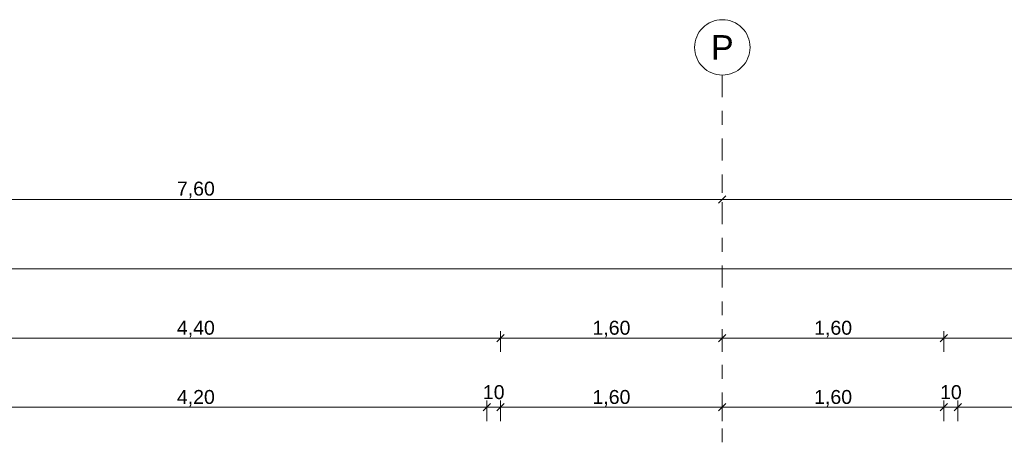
# Model space of a CAD drawing. Header units: metres. Extents: x -273 to 6, y -183 to 13.
# Tile 149 of 256: x -127.29 to -120.19, y 1.1 to 4.2. Entities that reach past the tile are written whole.
import ezdxf

# ---------------------------------------------------------------- set-up
doc = ezdxf.new("R2010")
doc.units = ezdxf.units.M
doc.header["$LTSCALE"] = 0.05
doc.header["$PDMODE"] = 1
doc.header["$PDSIZE"] = -2
doc.linetypes.add('Linienart-53', pattern=[5.291531, 3.175, -1.058062, 0.352704, -0.705764])
doc.layers.get('0').update_dxf_attribs({"lineweight": 25})
doc.layers.add('70 -71 Achsen- 1 Gebäudeachsen', color=7, linetype='Linienart-53', lineweight=18)
doc.layers.add('Keine', color=7, linetype='Continuous', lineweight=9)
doc.layers.add('70 -76 Bemaßung- 2 Allgemein', color=7, linetype='Continuous', lineweight=5, true_color=0x6666cc)
doc.styles.add('Arial', font='arial.ttf')
doc.dimstyles.new('k+k_klein', dxfattribs={"dimtxt": 0.100689, "dimasz": 0.05302, "dimexe": 0.05, "dimexo": 0.15, "dimgap": 0.005, "dimtad": 1, "dimdec": 3, "dimtxsty": 'Arial', "dimblk": 'VW_SLASH-2', "dimblk1": 'VW_SLASH-2', "dimblk2": 'VW_SLASH-2', "dimcen": 0, "dimdle": 0.025, "dimadec": 3, "dimazin": 0, "dimtfac": 0.75, "dimtdec": 3, "dimtix": 1, "dimtmove": 0, "dimatfit": 0, "dimldrblk": 'VW_FILLEDARROW', "dimfxl": 0.1, "dimfxlon": 1, "dimfrac": 2, "dimtolj": 1, "dimarcsym": 0})

# ---------------------------------------------------------------- blocks, each defined once
blk = doc.blocks.new('_Achsen (3D)')
at = {"layer": '70 -71 Achsen- 1 Gebäudeachsen', "transparency": 33554687}
blk.add_line((-122.221, 3.8), (-122.221, -46.172), dxfattribs=at)
at = {"color": 255, "transparency": 33554687}
blk.add_wipeout([(-122.221, 4.2), (-122.2014, 4.199), (-122.182, 4.1961), (-122.1629, 4.1913), (-122.1445, 4.1847), (-122.1267, 4.1763), (-122.1099, 4.1663), (-122.0941, 4.1546), (-122.0796, 4.1414), (-122.0664, 4.1268), (-122.0547, 4.1111), (-122.0446, 4.0942), (-122.0362, 4.0765), (-122.0296, 4.058), (-122.0248, 4.039), (-122.022, 4.0196), (-122.021, 4), (-122.022, 3.9804), (-122.0248, 3.9609), (-122.0296, 3.9419), (-122.0362, 3.9234), (-122.0446, 3.9057), (-122.0547, 3.8888), (-122.0664, 3.8731), (-122.0796, 3.8585), (-122.0941, 3.8454), (-122.1099, 3.8337), (-122.1267, 3.8236), (-122.1445, 3.8152), (-122.1629, 3.8086), (-122.182, 3.8038), (-122.2014, 3.8009), (-122.221, 3.8), (-122.2406, 3.8009), (-122.26, 3.8038), (-122.2791, 3.8086), (-122.2975, 3.8152), (-122.3153, 3.8236), (-122.3321, 3.8337), (-122.3479, 3.8454), (-122.3624, 3.8585), (-122.3756, 3.8731), (-122.3873, 3.8888), (-122.3974, 3.9057), (-122.4058, 3.9234), (-122.4124, 3.9419), (-122.4172, 3.9609), (-122.42, 3.9804), (-122.421, 4), (-122.42, 4.0196), (-122.4172, 4.039), (-122.4124, 4.058), (-122.4058, 4.0765), (-122.3974, 4.0942), (-122.3873, 4.1111), (-122.3756, 4.1268), (-122.3624, 4.1414), (-122.3479, 4.1546), (-122.3321, 4.1663), (-122.3153, 4.1763), (-122.2975, 4.1847), (-122.2791, 4.1913), (-122.26, 4.1961), (-122.2406, 4.199)], dxfattribs=at).dxf.layer = 'Keine'
at = {"layer": 'Keine', "transparency": 33554687, "flags": 128}
blk.add_lwpolyline([(-122.221, 4.2), (-122.2014, 4.199), (-122.182, 4.1961), (-122.1629, 4.1913), (-122.1445, 4.1847), (-122.1267, 4.1763), (-122.1099, 4.1663), (-122.0941, 4.1546), (-122.0796, 4.1414), (-122.0664, 4.1268), (-122.0547, 4.1111), (-122.0446, 4.0942), (-122.0362, 4.0765), (-122.0296, 4.058), (-122.0248, 4.039), (-122.022, 4.0196), (-122.021, 4), (-122.022, 3.9804), (-122.0248, 3.9609), (-122.0296, 3.9419), (-122.0362, 3.9234), (-122.0446, 3.9057), (-122.0547, 3.8888), (-122.0664, 3.8731), (-122.0796, 3.8585), (-122.0941, 3.8454), (-122.1099, 3.8337), (-122.1267, 3.8236), (-122.1445, 3.8152), (-122.1629, 3.8086), (-122.182, 3.8038), (-122.2014, 3.8009), (-122.221, 3.8), (-122.2406, 3.8009), (-122.26, 3.8038), (-122.2791, 3.8086), (-122.2975, 3.8152), (-122.3153, 3.8236), (-122.3321, 3.8337), (-122.3479, 3.8454), (-122.3624, 3.8585), (-122.3756, 3.8731), (-122.3873, 3.8888), (-122.3974, 3.9057), (-122.4058, 3.9234), (-122.4124, 3.9419), (-122.4172, 3.9609), (-122.42, 3.9804), (-122.421, 4), (-122.42, 4.0196), (-122.4172, 4.039), (-122.4124, 4.058), (-122.4058, 4.0765), (-122.3974, 4.0942), (-122.3873, 4.1111), (-122.3756, 4.1268), (-122.3624, 4.1414), (-122.3479, 4.1546), (-122.3321, 4.1663), (-122.3153, 4.1763), (-122.2975, 4.1847), (-122.2791, 4.1913), (-122.26, 4.1961), (-122.2406, 4.199)], close=True, dxfattribs=at)
at = {"layer": 'Keine', "transparency": 33554687, "insert": (-122.221, 4), "char_height": 0.1762, "attachment_point": 5, "line_spacing_factor": 0.970891, "style": 'Arial'}
blk.add_mtext('P', dxfattribs=at)
blk = doc.blocks.new('VW_SLASH-2')
at = {"color": 0, "linetype": 'ByBlock', "lineweight": -2, "transparency": 16777216}
blk.add_line((0.47, 0), (-1, 0), dxfattribs=at)
at = {"color": 0, "lineweight": 5, "transparency": 16777216, "flags": 128}
blk.add_lwpolyline([(0.5, 0.5), (-0.5, -0.5)], dxfattribs=at)
blk = doc.blocks.new('*D2800')
at = {"layer": '70 -76 Bemaßung- 2 Allgemein', "color": 0, "lineweight": -2}
for p, q in [((-129.821, 3.05), (-129.821, 2.95)), ((-122.221, 3.05), (-122.221, 2.95)), ((-122.274, 2.9), (-129.768, 2.9))]:
    blk.add_line(p, q, dxfattribs=at)
at = {"layer": 'Defpoints', "color": 0}
for p in [(-129.821, 2.9), (-129.821, 2.9), (-122.221, 2.9)]:
    blk.add_point(p, dxfattribs=at)
at = {"layer": '70 -76 Bemaßung- 2 Allgemein', "color": 0, "lineweight": -2, "xscale": 0.05302001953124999, "yscale": 0.05302001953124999, "zscale": 0.05302001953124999, "rotation": 180}
blk.add_blockref('VW_SLASH-2', (-129.821, 2.9), dxfattribs=at)
at = {"layer": '70 -76 Bemaßung- 2 Allgemein', "color": 0, "lineweight": -2, "xscale": 0.05302001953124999, "yscale": 0.05302001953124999, "zscale": 0.05302001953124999}
blk.add_blockref('VW_SLASH-2', (-122.221, 2.9), dxfattribs=at)
at = {"layer": '70 -76 Bemaßung- 2 Allgemein', "color": 0, "insert": (-126.021, 2.9704), "char_height": 0.10069, "attachment_point": 5, "style": 'Arial'}
blk.add_mtext('\\A1;7,60', dxfattribs=at)
blk = doc.blocks.new('VW_FILLEDARROW')
at = {"linetype": 'Continuous', "lineweight": 0, "transparency": 16777216}
blk.add_hatch(color=0, dxfattribs=at).paths.add_polyline_path([(-2.83, 0.76), (0, 0), (-2.83, -0.76)])
at = {"color": 0, "lineweight": 5, "transparency": 16777216, "flags": 128}
blk.add_lwpolyline([(-2.83, 0.76), (0, 0), (-2.83, -0.76)], close=True, dxfattribs=at)
blk = doc.blocks.new('*D2801')
at = {"layer": '70 -76 Bemaßung- 2 Allgemein', "color": 0, "lineweight": -2}
for p, q in [((-122.221, 3.05), (-122.221, 2.95)), ((-114.621, 3.05), (-114.621, 2.95)), ((-114.674, 2.9), (-122.168, 2.9))]:
    blk.add_line(p, q, dxfattribs=at)
at = {"layer": 'Defpoints', "color": 0}
for p in [(-122.221, 2.9), (-122.221, 2.9), (-114.621, 2.9)]:
    blk.add_point(p, dxfattribs=at)
at = {"layer": '70 -76 Bemaßung- 2 Allgemein', "color": 0, "lineweight": -2, "xscale": 0.05302001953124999, "yscale": 0.05302001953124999, "zscale": 0.05302001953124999, "rotation": 180}
blk.add_blockref('VW_SLASH-2', (-122.221, 2.9), dxfattribs=at)
at = {"layer": '70 -76 Bemaßung- 2 Allgemein', "color": 0, "lineweight": -2, "xscale": 0.05302001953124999, "yscale": 0.05302001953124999, "zscale": 0.05302001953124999}
blk.add_blockref('VW_SLASH-2', (-114.621, 2.9), dxfattribs=at)
at = {"layer": '70 -76 Bemaßung- 2 Allgemein', "color": 0, "insert": (-118.421, 2.9704), "char_height": 0.10069, "attachment_point": 5, "style": 'Arial'}
blk.add_mtext('\\A1;7,60', dxfattribs=at)
blk = doc.blocks.new('*D2851')
at = {"layer": '70 -76 Bemaßung- 2 Allgemein', "color": 0, "lineweight": -2}
for p, q in [((-168.021, 2.3), (-168.021, 2.45)), ((-114.421, 2.3), (-114.421, 2.45)), ((-114.474, 2.4), (-167.968, 2.4))]:
    blk.add_line(p, q, dxfattribs=at)
at = {"layer": 'Defpoints', "color": 0}
for p in [(-168.021, 2.4), (-114.421, -2.847), (-168.021, -4.152)]:
    blk.add_point(p, dxfattribs=at)
at = {"layer": '70 -76 Bemaßung- 2 Allgemein', "color": 0, "lineweight": -2, "xscale": 0.05302001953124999, "yscale": 0.05302001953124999, "zscale": 0.05302001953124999, "rotation": 180}
blk.add_blockref('VW_SLASH-2', (-168.021, 2.4), dxfattribs=at)
at = {"layer": '70 -76 Bemaßung- 2 Allgemein', "color": 0, "lineweight": -2, "xscale": 0.05302001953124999, "yscale": 0.05302001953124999, "zscale": 0.05302001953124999}
blk.add_blockref('VW_SLASH-2', (-114.421, 2.4), dxfattribs=at)
at = {"layer": '70 -76 Bemaßung- 2 Allgemein', "color": 0, "insert": (-141.221, 2.4654), "char_height": 0.10069, "attachment_point": 5, "style": 'Arial'}
blk.add_mtext('\\A1;53,60', dxfattribs=at)
blk = doc.blocks.new('*D2988')
at = {"layer": '70 -76 Bemaßung- 2 Allgemein', "color": 0, "lineweight": -2}
for p, q in [((-128.221, 1.8), (-128.221, 1.95)), ((-123.821, 1.8), (-123.821, 1.95)), ((-123.874, 1.9), (-128.168, 1.9))]:
    blk.add_line(p, q, dxfattribs=at)
at = {"layer": 'Defpoints', "color": 0}
for p in [(-128.221, 1.9), (-128.221, -2.8901), (-123.821, -2.8901)]:
    blk.add_point(p, dxfattribs=at)
at = {"layer": '70 -76 Bemaßung- 2 Allgemein', "color": 0, "lineweight": -2, "xscale": 0.05302001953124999, "yscale": 0.05302001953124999, "zscale": 0.05302001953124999}
for p, rotation in [((-128.221, 1.9), 180), ((-123.821, 1.9), 360)]:
    blk.add_blockref('VW_SLASH-2', p, dxfattribs=dict(at, rotation=rotation))
at = {"layer": '70 -76 Bemaßung- 2 Allgemein', "color": 0, "insert": (-126.021, 1.9654), "char_height": 0.10069, "attachment_point": 5, "style": 'Arial'}
blk.add_mtext('\\A1;4,40', dxfattribs=at)
blk = doc.blocks.new('*D2989')
at = {"layer": '70 -76 Bemaßung- 2 Allgemein', "color": 0, "lineweight": -2}
for p, q in [((-123.821, 1.8), (-123.821, 1.95)), ((-122.221, 1.8), (-122.221, 1.95)), ((-122.274, 1.9), (-123.768, 1.9))]:
    blk.add_line(p, q, dxfattribs=at)
at = {"layer": 'Defpoints', "color": 0}
for p in [(-123.821, 1.9), (-122.221, 0.153), (-123.821, -2.8901)]:
    blk.add_point(p, dxfattribs=at)
at = {"layer": '70 -76 Bemaßung- 2 Allgemein', "color": 0, "lineweight": -2, "xscale": 0.05302001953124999, "yscale": 0.05302001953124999, "zscale": 0.05302001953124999, "rotation": 180}
blk.add_blockref('VW_SLASH-2', (-123.821, 1.9), dxfattribs=at)
at = {"layer": '70 -76 Bemaßung- 2 Allgemein', "color": 0, "lineweight": -2, "xscale": 0.05302001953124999, "yscale": 0.05302001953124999, "zscale": 0.05302001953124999}
blk.add_blockref('VW_SLASH-2', (-122.221, 1.9), dxfattribs=at)
at = {"layer": '70 -76 Bemaßung- 2 Allgemein', "color": 0, "insert": (-123.021, 1.9654), "char_height": 0.10069, "attachment_point": 5, "style": 'Arial'}
blk.add_mtext('\\A1;1,60', dxfattribs=at)
blk = doc.blocks.new('*D2990')
at = {"layer": '70 -76 Bemaßung- 2 Allgemein', "color": 0, "lineweight": -2}
for p, q in [((-122.221, 1.8), (-122.221, 1.95)), ((-120.621, 1.8), (-120.621, 1.95)), ((-120.674, 1.9), (-122.168, 1.9))]:
    blk.add_line(p, q, dxfattribs=at)
at = {"layer": 'Defpoints', "color": 0}
for p in [(-122.221, 1.9), (-122.221, 0.153), (-120.621, -2.8901)]:
    blk.add_point(p, dxfattribs=at)
at = {"layer": '70 -76 Bemaßung- 2 Allgemein', "color": 0, "lineweight": -2, "xscale": 0.05302001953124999, "yscale": 0.05302001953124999, "zscale": 0.05302001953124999}
for p, rotation in [((-122.221, 1.9), 180), ((-120.621, 1.9), 360)]:
    blk.add_blockref('VW_SLASH-2', p, dxfattribs=dict(at, rotation=rotation))
at = {"layer": '70 -76 Bemaßung- 2 Allgemein', "color": 0, "insert": (-121.421, 1.9654), "char_height": 0.10069, "attachment_point": 5, "style": 'Arial'}
blk.add_mtext('\\A1;1,60', dxfattribs=at)
blk = doc.blocks.new('*D2991')
at = {"layer": '70 -76 Bemaßung- 2 Allgemein', "color": 0, "lineweight": -2}
for p, q in [((-120.621, 1.8), (-120.621, 1.95)), ((-116.221, 1.8), (-116.221, 1.95)), ((-116.274, 1.9), (-120.568, 1.9))]:
    blk.add_line(p, q, dxfattribs=at)
at = {"layer": 'Defpoints', "color": 0}
for p in [(-120.621, 1.9), (-116.221, -0.247), (-120.621, -2.8901)]:
    blk.add_point(p, dxfattribs=at)
at = {"layer": '70 -76 Bemaßung- 2 Allgemein', "color": 0, "lineweight": -2, "xscale": 0.05302001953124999, "yscale": 0.05302001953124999, "zscale": 0.05302001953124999, "rotation": 180}
blk.add_blockref('VW_SLASH-2', (-120.621, 1.9), dxfattribs=at)
at = {"layer": '70 -76 Bemaßung- 2 Allgemein', "color": 0, "lineweight": -2, "xscale": 0.05302001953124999, "yscale": 0.05302001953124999, "zscale": 0.05302001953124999}
blk.add_blockref('VW_SLASH-2', (-116.221, 1.9), dxfattribs=at)
at = {"layer": '70 -76 Bemaßung- 2 Allgemein', "color": 0, "insert": (-118.421, 1.9654), "char_height": 0.10069, "attachment_point": 5, "style": 'Arial'}
blk.add_mtext('\\A1;4,40', dxfattribs=at)
blk = doc.blocks.new('*D3239')
at = {"layer": '70 -76 Bemaßung- 2 Allgemein', "color": 0, "lineweight": -2}
for p, q in [((-128.121, 1.3), (-128.121, 1.45)), ((-123.921, 1.3), (-123.921, 1.45)), ((-123.974, 1.4), (-128.068, 1.4))]:
    blk.add_line(p, q, dxfattribs=at)
at = {"layer": 'Defpoints', "color": 0}
for p in [(-128.121, 1.4), (-128.121, 0.1499), (-123.921, 0.1499)]:
    blk.add_point(p, dxfattribs=at)
at = {"layer": '70 -76 Bemaßung- 2 Allgemein', "color": 0, "lineweight": -2, "xscale": 0.05302001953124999, "yscale": 0.05302001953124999, "zscale": 0.05302001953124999, "rotation": 180}
blk.add_blockref('VW_SLASH-2', (-128.121, 1.4), dxfattribs=at)
at = {"layer": '70 -76 Bemaßung- 2 Allgemein', "color": 0, "lineweight": -2, "xscale": 0.05302001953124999, "yscale": 0.05302001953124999, "zscale": 0.05302001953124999}
blk.add_blockref('VW_SLASH-2', (-123.921, 1.4), dxfattribs=at)
at = {"layer": '70 -76 Bemaßung- 2 Allgemein', "color": 0, "insert": (-126.021, 1.4654), "char_height": 0.10069, "attachment_point": 5, "style": 'Arial'}
blk.add_mtext('\\A1;4,20', dxfattribs=at)
blk = doc.blocks.new('*D3240')
at = {"layer": '70 -76 Bemaßung- 2 Allgemein', "color": 0, "lineweight": -2}
for p, q in [((-123.921, 1.3), (-123.921, 1.45)), ((-123.821, 1.3), (-123.821, 1.45)), ((-123.974, 1.4), (-124.027, 1.4)), ((-123.821, 1.4), (-123.921, 1.4)), ((-123.768, 1.4), (-123.715, 1.4))]:
    blk.add_line(p, q, dxfattribs=at)
at = {"layer": 'Defpoints', "color": 0}
for p in [(-123.921, 1.4), (-123.921, 0.1499), (-123.821, -0.547)]:
    blk.add_point(p, dxfattribs=at)
at = {"layer": '70 -76 Bemaßung- 2 Allgemein', "color": 0, "lineweight": -2, "xscale": 0.05302001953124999, "yscale": 0.05302001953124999, "zscale": 0.05302001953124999}
blk.add_blockref('VW_SLASH-2', (-123.921, 1.4), dxfattribs=at)
at = {"layer": '70 -76 Bemaßung- 2 Allgemein', "color": 0, "lineweight": -2, "xscale": 0.05302001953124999, "yscale": 0.05302001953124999, "zscale": 0.05302001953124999, "rotation": 180}
blk.add_blockref('VW_SLASH-2', (-123.821, 1.4), dxfattribs=at)
at = {"layer": '70 -76 Bemaßung- 2 Allgemein', "color": 0, "insert": (-123.871, 1.5089), "char_height": 0.10069, "attachment_point": 5, "style": 'Arial'}
blk.add_mtext('\\A1;10', dxfattribs=at)
blk = doc.blocks.new('*D3241')
at = {"layer": '70 -76 Bemaßung- 2 Allgemein', "color": 0, "lineweight": -2}
for p, q in [((-123.821, 1.3), (-123.821, 1.45)), ((-122.221, 1.3), (-122.221, 1.45)), ((-122.274, 1.4), (-123.768, 1.4))]:
    blk.add_line(p, q, dxfattribs=at)
at = {"layer": 'Defpoints', "color": 0}
for p in [(-123.821, 1.4), (-122.221, 0.153), (-123.821, -0.547)]:
    blk.add_point(p, dxfattribs=at)
at = {"layer": '70 -76 Bemaßung- 2 Allgemein', "color": 0, "lineweight": -2, "xscale": 0.05302001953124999, "yscale": 0.05302001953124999, "zscale": 0.05302001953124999, "rotation": 180}
blk.add_blockref('VW_SLASH-2', (-123.821, 1.4), dxfattribs=at)
at = {"layer": '70 -76 Bemaßung- 2 Allgemein', "color": 0, "lineweight": -2, "xscale": 0.05302001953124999, "yscale": 0.05302001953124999, "zscale": 0.05302001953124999}
blk.add_blockref('VW_SLASH-2', (-122.221, 1.4), dxfattribs=at)
at = {"layer": '70 -76 Bemaßung- 2 Allgemein', "color": 0, "insert": (-123.021, 1.4654), "char_height": 0.10069, "attachment_point": 5, "style": 'Arial'}
blk.add_mtext('\\A1;1,60', dxfattribs=at)
blk = doc.blocks.new('*D3242')
at = {"layer": '70 -76 Bemaßung- 2 Allgemein', "color": 0, "lineweight": -2}
for p, q in [((-122.221, 1.3), (-122.221, 1.45)), ((-120.621, 1.3), (-120.621, 1.45)), ((-120.674, 1.4), (-122.168, 1.4))]:
    blk.add_line(p, q, dxfattribs=at)
at = {"layer": 'Defpoints', "color": 0}
for p in [(-122.221, 1.4), (-122.221, 0.153), (-120.621, -2.8901)]:
    blk.add_point(p, dxfattribs=at)
at = {"layer": '70 -76 Bemaßung- 2 Allgemein', "color": 0, "lineweight": -2, "xscale": 0.05302001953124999, "yscale": 0.05302001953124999, "zscale": 0.05302001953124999}
for p, rotation in [((-122.221, 1.4), 180), ((-120.621, 1.4), 360)]:
    blk.add_blockref('VW_SLASH-2', p, dxfattribs=dict(at, rotation=rotation))
at = {"layer": '70 -76 Bemaßung- 2 Allgemein', "color": 0, "insert": (-121.421, 1.4654), "char_height": 0.10069, "attachment_point": 5, "style": 'Arial'}
blk.add_mtext('\\A1;1,60', dxfattribs=at)
blk = doc.blocks.new('*D3243')
at = {"layer": '70 -76 Bemaßung- 2 Allgemein', "color": 0, "lineweight": -2}
for p, q in [((-120.621, 1.3), (-120.621, 1.45)), ((-120.521, 1.3), (-120.521, 1.45)), ((-120.674, 1.4), (-120.727, 1.4)), ((-120.521, 1.4), (-120.621, 1.4)), ((-120.468, 1.4), (-120.415, 1.4))]:
    blk.add_line(p, q, dxfattribs=at)
at = {"layer": 'Defpoints', "color": 0}
for p in [(-120.621, 1.4), (-120.521, 0.1499), (-120.621, -2.8901)]:
    blk.add_point(p, dxfattribs=at)
at = {"layer": '70 -76 Bemaßung- 2 Allgemein', "color": 0, "lineweight": -2, "xscale": 0.05302001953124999, "yscale": 0.05302001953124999, "zscale": 0.05302001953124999}
blk.add_blockref('VW_SLASH-2', (-120.621, 1.4), dxfattribs=at)
at = {"layer": '70 -76 Bemaßung- 2 Allgemein', "color": 0, "lineweight": -2, "xscale": 0.05302001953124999, "yscale": 0.05302001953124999, "zscale": 0.05302001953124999, "rotation": 180}
blk.add_blockref('VW_SLASH-2', (-120.521, 1.4), dxfattribs=at)
at = {"layer": '70 -76 Bemaßung- 2 Allgemein', "color": 0, "insert": (-120.571, 1.5089), "char_height": 0.10069, "attachment_point": 5, "style": 'Arial'}
blk.add_mtext('\\A1;10', dxfattribs=at)
blk = doc.blocks.new('*D3244')
at = {"layer": '70 -76 Bemaßung- 2 Allgemein', "color": 0, "lineweight": -2}
for p, q in [((-120.521, 1.3), (-120.521, 1.45)), ((-116.321, 1.3), (-116.321, 1.45)), ((-116.374, 1.4), (-120.468, 1.4))]:
    blk.add_line(p, q, dxfattribs=at)
at = {"layer": 'Defpoints', "color": 0}
for p in [(-120.521, 1.4), (-120.521, 0.1499), (-116.321, 0.1499)]:
    blk.add_point(p, dxfattribs=at)
at = {"layer": '70 -76 Bemaßung- 2 Allgemein', "color": 0, "lineweight": -2, "xscale": 0.05302001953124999, "yscale": 0.05302001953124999, "zscale": 0.05302001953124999, "rotation": 180}
blk.add_blockref('VW_SLASH-2', (-120.521, 1.4), dxfattribs=at)
at = {"layer": '70 -76 Bemaßung- 2 Allgemein', "color": 0, "lineweight": -2, "xscale": 0.05302001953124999, "yscale": 0.05302001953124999, "zscale": 0.05302001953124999}
blk.add_blockref('VW_SLASH-2', (-116.321, 1.4), dxfattribs=at)
at = {"layer": '70 -76 Bemaßung- 2 Allgemein', "color": 0, "insert": (-118.421, 1.4654), "char_height": 0.10069, "attachment_point": 5, "style": 'Arial'}
blk.add_mtext('\\A1;4,20', dxfattribs=at)
blk = doc.blocks.new('Gruppe-2779')
at = {"layer": '70 -76 Bemaßung- 2 Allgemein'}
for base, p1, p2, picture, middle in [((-129.82099996, 2.89995802), (-122.22099996, 2.89995802), (-129.82099996, 2.89995802), '*D2800', (-126.02099996, 2.97042156)), ((-122.22099996, 2.89995802), (-114.62099996, 2.89995802), (-122.22099996, 2.89995802), '*D2801', (-118.42099996, 2.97042156))]:
    dim = blk.add_linear_dim(base=base, p1=p1, p2=p2, text='7,60', dimstyle='k+k_klein', override={"dimtxt": 0.100689, "dimgap": 0.01, "dimdec": 8, "dimpost": '<>', "dimtxsty": 'Arial', "dimtmove": 2}, dxfattribs=at)
    dim.commit()
    dim.dimension.update_dxf_attribs({"geometry": picture, "text_midpoint": middle})
blk = doc.blocks.new('Gruppe-2783')
at = {"layer": '70 -76 Bemaßung- 2 Allgemein'}
dim = blk.add_linear_dim(base=(-168.02099996, 2.39995802), p1=(-114.42099996, -2.84704198), p2=(-168.02099996, -4.15204198), text='53,60', dimstyle='k+k_klein', override={"dimtxt": 0.100689, "dimgap": 0.005, "dimdec": 8, "dimpost": '<>', "dimtxsty": 'Arial', "dimtmove": 2}, dxfattribs=at)
dim.commit()
dim.dimension.update_dxf_attribs({"geometry": '*D2851', "text_midpoint": (-141.22099996, 2.46542156)})
blk = doc.blocks.new('Gruppe-2789')
at = {"layer": '70 -76 Bemaßung- 2 Allgemein'}
for base, p1, p2, text, picture, middle in [((-128.22099996, 1.89995802), (-123.82099996, -2.89010187), (-128.22099996, -2.89010187), '4,40', '*D2988', (-126.02099996, 1.96542156)), ((-123.82099996, 1.89995802), (-122.22099996, 0.15295802), (-123.82099996, -2.89010187), '1,60', '*D2989', (-123.02099996, 1.96542156)), ((-122.22099996, 1.89995802), (-120.62099996, -2.89010187), (-122.22099996, 0.15295802), '1,60', '*D2990', (-121.42099996, 1.96542156)), ((-120.62099996, 1.89995802), (-116.22099996, -0.24704198), (-120.62099996, -2.89010187), '4,40', '*D2991', (-118.42099996, 1.96542156))]:
    dim = blk.add_linear_dim(base=base, p1=p1, p2=p2, text=text, dimstyle='k+k_klein', override={"dimtxt": 0.100689, "dimgap": 0.005, "dimdec": 8, "dimpost": '<>', "dimtxsty": 'Arial', "dimtmove": 2}, dxfattribs=at)
    dim.commit()
    dim.dimension.update_dxf_attribs({"geometry": picture, "text_midpoint": middle})
blk = doc.blocks.new('Gruppe-2794')
at = {"layer": '70 -76 Bemaßung- 2 Allgemein'}
for base, p1, p2, text, override, picture, middle in [((-123.92099996, 1.39995802), (-123.82099996, -0.54704198), (-123.92099996, 0.14989813), '10', {"dimtxt": 0.100689, "dimgap": 0.005, "dimdec": 8, "dimpost": '<>', "dimtxsty": 'Arial', "dimtix": 0, "dimtmove": 2}, '*D3240', (-123.87099996, 1.50885958)), ((-120.62099996, 1.39995802), (-120.52099996, 0.14989813), (-120.62099996, -2.89010187), '10', {"dimtxt": 0.100689, "dimgap": 0.005, "dimdec": 8, "dimpost": '<>', "dimtxsty": 'Arial', "dimtix": 0, "dimtmove": 2}, '*D3243', (-120.57099996, 1.50885958)), ((-128.12099996, 1.39995802), (-123.92099996, 0.14989813), (-128.12099996, 0.14989454), '4,20', {"dimtxt": 0.100689, "dimgap": 0.005, "dimdec": 8, "dimpost": '<>', "dimtxsty": 'Arial', "dimtmove": 2}, '*D3239', (-126.02099996, 1.46542156)), ((-123.82099996, 1.39995802), (-122.22099996, 0.15295802), (-123.82099996, -0.54704198), '1,60', {"dimtxt": 0.100689, "dimgap": 0.005, "dimdec": 8, "dimpost": '<>', "dimtxsty": 'Arial', "dimtmove": 2}, '*D3241', (-123.02099996, 1.46542156)), ((-122.22099996, 1.39995802), (-120.62099996, -2.89010187), (-122.22099996, 0.15295802), '1,60', {"dimtxt": 0.100689, "dimgap": 0.005, "dimdec": 8, "dimpost": '<>', "dimtxsty": 'Arial', "dimtmove": 2}, '*D3242', (-121.42099996, 1.46542156)), ((-120.52099996, 1.39995802), (-116.32099996, 0.14990172), (-120.52099996, 0.14989813), '4,20', {"dimtxt": 0.100689, "dimgap": 0.005, "dimdec": 8, "dimpost": '<>', "dimtxsty": 'Arial', "dimtmove": 2}, '*D3244', (-118.42099996, 1.46542156))]:
    dim = blk.add_linear_dim(base=base, p1=p1, p2=p2, text=text, dimstyle='k+k_klein', override=override, dxfattribs=at)
    dim.commit()
    dim.dimension.update_dxf_attribs({"geometry": picture, "text_midpoint": middle})
blk = doc.blocks.new('_FU_2D Bemaßung_ Beschriftung (3D)')
at = {"layer": '70 -76 Bemaßung- 2 Allgemein'}
for name in ['Gruppe-2779', 'Gruppe-2783', 'Gruppe-2789', 'Gruppe-2794']:
    blk.add_blockref(name, (0, 0), dxfattribs=at)

msp = doc.modelspace()

# ---------------------------------------------------------------- block references
at = {"layer": 'Keine', "color": 1}
msp.add_blockref('_Achsen (3D)', (0, 0), dxfattribs=at)

# ---------------------------------------------------------------- next in the draw order: block references
msp.add_blockref('_FU_2D Bemaßung_ Beschriftung (3D)', (0, 0), dxfattribs=at)

doc.saveas('drawing.dxf')
